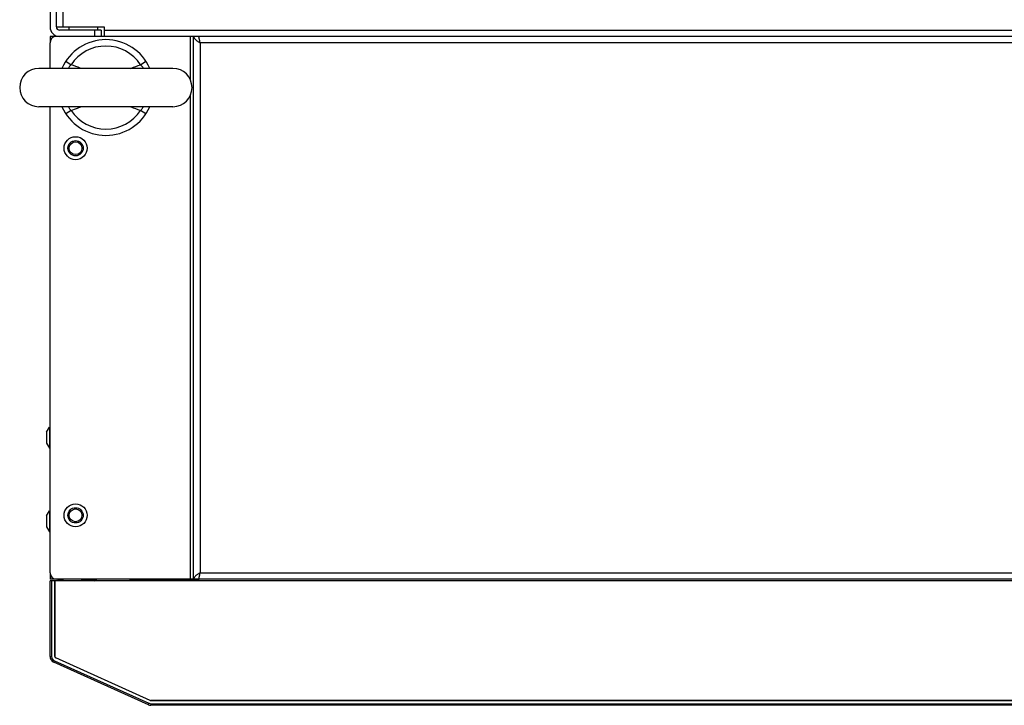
# Model space of a CAD drawing. Extents: x -4139 to -1089, y -1564 to 1941.
# Tile 1 of 160: x -3342 to -3034, y -897 to -682. Entities that reach past the tile are written whole.
import ezdxf

# ---------------------------------------------------------------- set-up
doc = ezdxf.new("R2010")
doc.units = 0
doc.header["$LTSCALE"] = 23.1
for name, color, linetype in [('DIAOHUAN_M12_2_1_AM_0', 7, 'CONTINUOUS'), ('LDZHJ_SZCYZT_M5X14_3_1_AM_', 7, 'CONTINUOUS'), ('SE5M-TOP-COVER-P1-A__4_1_1', 7, 'CONTINUOUS'), ('SE5M-TOP-COVER-P1-A__4_2_1', 7, 'CONTINUOUS'), ('SE5M_BASE_P1_A_3_10_1_AM_0', 7, 'CONTINUOUS'), ('SE5M_BASE_P1_A_3_1_1_AM_0', 7, 'CONTINUOUS'), ('SE5M_BASE_P3_A_3_1_AM_0', 7, 'CONTINUOUS'), ('SE5M_BOTTOM_A_3_1_1_AM_0', 7, 'CONTINUOUS'), ('SE5M_LEFT_P1_A_AM_0', 7, 'CONTINUOUS'), ('SE5M_TOP_A_3_1_1_AM_0', 7, 'CONTINUOUS'), ('SV5M_MAODING_AM_0', 7, 'CONTINUOUS')]:
    doc.layers.add(name, color=color, linetype=linetype)

msp = doc.modelspace()

# ---------------------------------------------------------------- linework, layer by layer
at = {"layer": 'DIAOHUAN_M12_2_1_AM_0', "color": 2}
for p, q in [((-3327.92, -695.49), (-3326.25, -696.59)), ((-3304.53, -696.59), (-3302.86, -695.49)), ((-3326.25, -710.88), (-3327.92, -711.98)), ((-3302.86, -711.98), (-3304.53, -710.88))]:
    msp.add_line(p, q, dxfattribs=at)
at = {"layer": 'DIAOHUAN_M12_2_1_AM_0', "color": 7}
for p, q in [((-3294.39, -697.73), (-3336.39, -697.73)), ((-3294.39, -709.73), (-3336.39, -709.73))]:
    msp.add_line(p, q, dxfattribs=at)
at = {"layer": 'DIAOHUAN_M12_2_1_AM_0', "color": 2}
for points in [[(-3327.14, -697.73), (-3327.14, -697.73), (-3327.04, -697.56), (-3326.92, -697.37), (-3326.79, -697.18), (-3326.63, -696.98), (-3326.45, -696.78), (-3326.25, -696.59)], [(-3323.25, -697.73), (-3323.42, -697.66), (-3324.08, -697.38), (-3324.77, -697.11), (-3325.49, -696.84), (-3326.25, -696.59)], [(-3307.53, -697.73), (-3307.38, -697.67), (-3306.72, -697.39), (-3306.03, -697.11), (-3305.3, -696.84), (-3304.53, -696.59)], [(-3304.53, -696.59), (-3304.33, -696.78), (-3304.15, -696.99), (-3303.99, -697.18), (-3303.85, -697.38), (-3303.74, -697.56), (-3303.64, -697.73)], [(-3326.25, -710.88), (-3326.45, -710.68), (-3326.63, -710.48), (-3326.79, -710.28), (-3326.93, -710.09), (-3327.04, -709.9), (-3327.14, -709.73)], [(-3326.25, -710.88), (-3325.21, -710.52), (-3324.23, -710.15), (-3323.3, -709.76), (-3323.25, -709.73)], [(-3307.53, -709.73), (-3307.5, -709.75), (-3306.81, -710.04), (-3306.09, -710.33), (-3305.33, -710.61), (-3304.53, -710.88)], [(-3303.64, -709.73), (-3303.64, -709.74), (-3303.74, -709.91), (-3303.86, -710.1), (-3303.99, -710.29), (-3304.15, -710.49), (-3304.33, -710.68), (-3304.53, -710.88)]]:
    msp.add_lwpolyline(points, dxfattribs=at)
at = {"layer": 'DIAOHUAN_M12_2_1_AM_0', "color": 7}
for centre, radius, start, end in [((-3315.39, -703.73), 15, 23.5742, 156.4259), ((-3336.39, -703.73), 6, 90, 270), ((-3294.39, -703.73), 6, 270, 90), ((-3315.39, -703.73), 15, 203.5736, 336.4259)]:
    msp.add_arc(centre, radius, start, end, dxfattribs=at)
at = {"layer": 'DIAOHUAN_M12_2_1_AM_0', "color": 2}
for start, end in [(33.3467, 146.6533), (213.3468, 326.6533)]:
    msp.add_arc((-3315.39, -703.73), 13, start, end, dxfattribs=at)
at = {"layer": 'LDZHJ_SZCYZT_M5X14_3_1_AM_', "color": 7}
for p, q in [((-3322.94, -858.02), (-3323.31, -858.23)), ((-3323.14, -857.73), (-3322.96, -857.84)), ((-3322.96, -857.83), (-3322.96, -858.02)), ((-3322.92, -858.01), (-3322.94, -858.02)), ((-3322.61, -857.76), (-3322.35, -857.73)), ((-3321.14, -858.1), (-3321.8, -858.13)), ((-3320.25, -858.05), (-3321.14, -858.1)), ((-3319.82, -858.03), (-3320.25, -858.05)), ((-3318.81, -858.23), (-3318.4, -857.99)), ((-3318.4, -857.87), (-3318.64, -857.73)), ((-3318.4, -857.99), (-3318.43, -858)), ((-3318.39, -857.98), (-3318.4, -857.99)), ((-3318.39, -857.98), (-3318.39, -857.88))]:
    msp.add_line(p, q, dxfattribs=at)
for points in [[(-3321.8, -858.13), (-3322.01, -858.14), (-3322.21, -858.15), (-3322.4, -858.17), (-3322.58, -858.18), (-3322.74, -858.19), (-3322.89, -858.2), (-3323.02, -858.21), (-3323.13, -858.22), (-3323.2, -858.23)], [(-3322.96, -857.83), (-3322.92, -857.81), (-3322.8, -857.78), (-3322.61, -857.76)], [(-3320.49, -857.81), (-3321.29, -857.86), (-3321.67, -857.88), (-3322.03, -857.91), (-3322.34, -857.93), (-3322.6, -857.96), (-3322.8, -857.98), (-3322.92, -858.01)], [(-3320.31, -858.15), (-3321.26, -858.2), (-3321.73, -858.23), (-3321.85, -858.23)], [(-3319.43, -857.73), (-3319.43, -857.73), (-3319.74, -857.76), (-3320.1, -857.78), (-3320.49, -857.81)], [(-3318.43, -858), (-3318.55, -858.03), (-3318.77, -858.05), (-3319.06, -858.08), (-3319.43, -858.1), (-3319.85, -858.13), (-3320.31, -858.15)], [(-3318.58, -857.93), (-3318.68, -857.94), (-3318.79, -857.96), (-3318.93, -857.97), (-3319.08, -857.98), (-3319.24, -857.99), (-3319.42, -858), (-3319.62, -858.02), (-3319.82, -858.03)], [(-3318.45, -857.91), (-3318.5, -857.92), (-3318.58, -857.93)], [(-3318.39, -857.88), (-3318.39, -857.89), (-3318.41, -857.9), (-3318.45, -857.91)], [(-3318.4, -857.87), (-3318.39, -857.88), (-3318.39, -857.88)]]:
    msp.add_lwpolyline(points, dxfattribs=at)
at = {"layer": 'SE5M-TOP-COVER-P1-A__4_1_1', "color": 7}
for p, q in [((-3332.89, -881.94), (-3332.89, -858.23)), ((-3331.39, -858.23), (-3332.89, -858.23)), ((-3331.39, -881.94), (-3331.39, -858.23)), ((-3302.08, -897.06), (-3331.71, -883.76)), ((-3301.47, -895.69), (-3331.09, -882.39)), ((-2856.39, -895.73), (-3301.26, -895.73)), ((-2856.39, -897.23), (-3301.26, -897.23))]:
    msp.add_line(p, q, dxfattribs=at)
at = {"layer": 'SE5M-TOP-COVER-P1-A__4_1_1', "color": 2}
for p, q in [((-3332.39, -858.23), (-3332.39, -881.94)), ((-3332.89, -881.94), (-3332.39, -881.94)), ((-3331.5, -883.31), (-3331.71, -883.76)), ((-3331.5, -883.31), (-3301.88, -896.6)), ((-3302.08, -897.06), (-3301.88, -896.6)), ((-3301.26, -896.73), (-3301.26, -897.23)), ((-3301.26, -896.73), (-2856.39, -896.73))]:
    msp.add_line(p, q, dxfattribs=at)
at = {"layer": 'SE5M-TOP-COVER-P1-A__4_1_1', "color": 7}
for centre, radius, start, end in [((-3330.89, -881.94), 2, 180, 245.8334), ((-3330.89, -881.94), 0.5, 180, 245.8334), ((-3301.26, -895.23), 2, 245.8334, 270), ((-3301.26, -895.23), 0.5, 245.8334, 270)]:
    msp.add_arc(centre, radius, start, end, dxfattribs=at)
at = {"layer": 'SE5M-TOP-COVER-P1-A__4_1_1', "color": 2}
for centre, start, end in [((-3330.89, -881.94), 180, 245.8334), ((-3301.26, -895.23), 245.8334, 270)]:
    msp.add_arc(centre, 1.5, start, end, dxfattribs=at)
at = {"layer": 'SE5M-TOP-COVER-P1-A__4_2_1', "color": 7}
for p, q in [((-3331.39, -858.23), (-3331.39, -881.94)), ((-2739.39, -858.23), (-3331.39, -858.23)), ((-3301.47, -895.69), (-3331.09, -882.39)), ((-3301.26, -895.73), (-2856.39, -895.73))]:
    msp.add_line(p, q, dxfattribs=at)
for centre, start, end in [((-3330.89, -881.94), 180, 245.8334), ((-3301.26, -895.23), 245.8334, 270)]:
    msp.add_arc(centre, 0.5, start, end, dxfattribs=at)
at = {"layer": 'SE5M_BASE_P1_A_3_10_1_AM_0', "color": 7}
for p, q in [((-3326.89, -685.73), (-3326.89, -684.73)), ((-3317.89, -685.73), (-3317.89, -684.73))]:
    msp.add_line(p, q, dxfattribs=at)
at = {"layer": 'SE5M_BASE_P1_A_3_1_1_AM_0', "color": 7}
for p, q in [((-3332.89, -530.73), (-3332.89, -684.73)), ((-3330.89, -684.73), (-3330.89, -530.73)), ((-3316.89, -685.73), (-3329.89, -685.73)), ((-3316.89, -685.73), (-3316.89, -687.73))]:
    msp.add_line(p, q, dxfattribs=at)
at = {"layer": 'SE5M_BASE_P1_A_3_1_1_AM_0', "color": 2}
msp.add_line((-3318.89, -687.73), (-3318.89, -685.73), dxfattribs=at)
at = {"layer": 'SE5M_BASE_P1_A_3_1_1_AM_0', "color": 7}
for radius in [3, 1]:
    msp.add_arc((-3329.89, -684.73), radius, 180, 270, dxfattribs=at)
at = {"layer": 'SE5M_BASE_P3_A_3_1_AM_0', "color": 2}
for p, q in [((-3328.89, -532.73), (-3328.89, -684.73)), ((-3315.89, -685.73), (-2754.89, -685.73))]:
    msp.add_line(p, q, dxfattribs=at)
at = {"layer": 'SE5M_BASE_P3_A_3_1_AM_0', "color": 7}
for p, q in [((-3330.89, -684.73), (-3315.89, -684.73)), ((-3315.89, -684.73), (-3315.89, -687.73))]:
    msp.add_line(p, q, dxfattribs=at)
at = {"layer": 'SE5M_BOTTOM_A_3_1_1_AM_0', "color": 7}
msp.add_line((-3307.89, -857.73), (-3307.89, -858.23), dxfattribs=at)
at = {"layer": 'SE5M_BOTTOM_A_3_1_1_AM_0', "color": 2}
msp.add_line((-3286.39, -857.83), (-3307.89, -857.83), dxfattribs=at)
at = {"layer": 'SE5M_LEFT_P1_A_AM_0', "color": 3}
for p, q in [((-3332.89, -687.73), (-3332.89, -689.73)), ((-3330.89, -687.73), (-3332.89, -687.73)), ((-3332.89, -855.73), (-3332.89, -857.73)), ((-3330.89, -857.73), (-3332.89, -857.73)), ((-3330.39, -857.83), (-3330.39, -858.23))]:
    msp.add_line(p, q, dxfattribs=at)
at = {"layer": 'SE5M_LEFT_P1_A_AM_0', "color": 2}
msp.add_line((-3328.89, -857.83), (-3330.39, -857.83), dxfattribs=at)
at = {"layer": 'SE5M_LEFT_P1_A_AM_0', "color": 7}
msp.add_line((-3328.89, -857.83), (-3328.89, -858.23), dxfattribs=at)
at = {"layer": 'SE5M_LEFT_P1_A_AM_0', "color": 3}
for centre in [(-3324.89, -722.73), (-3324.89, -837.73)]:
    msp.add_circle(centre, 2, dxfattribs=at)
msp.add_arc((-3330.49, -857.83), 0.1, 0, 90, dxfattribs=at)
at = {"layer": 'SE5M_LEFT_P1_A_AM_0', "color": 7}
msp.add_arc((-3330.49, -857.83), 1.6, 0, 3.5911, dxfattribs=at)
at = {"layer": 'SE5M_TOP_A_3_1_1_AM_0', "color": 7}
for p, q in [((-2739.89, -687.73), (-3330.89, -687.73)), ((-3287.89, -857.73), (-3287.89, -687.73)), ((-3332.89, -697.73), (-3332.89, -689.73)), ((-3332.89, -855.73), (-3332.89, -709.73)), ((-2739.89, -857.73), (-3330.89, -857.73)), ((-3286.39, -857.73), (-3286.39, -858.23))]:
    msp.add_line(p, q, dxfattribs=at)
at = {"layer": 'SE5M_TOP_A_3_1_1_AM_0', "color": 2}
for p, q in [((-3288.89, -701.34), (-3288.89, -687.73)), ((-3285.89, -689.73), (-3285.89, -855.73)), ((-2784.89, -689.73), (-3285.89, -689.73)), ((-3288.89, -857.73), (-3288.89, -706.13)), ((-3285.89, -855.73), (-2784.89, -855.73))]:
    msp.add_line(p, q, dxfattribs=at)
at = {"layer": 'SE5M_TOP_A_3_1_1_AM_0', "color": 7}
for points in [[(-3287.89, -687.73), (-3287.88, -687.84), (-3287.86, -687.96), (-3287.82, -688.07), (-3287.77, -688.18), (-3287.7, -688.29), (-3287.62, -688.4), (-3287.53, -688.51), (-3287.42, -688.62), (-3287.3, -688.73), (-3287.18, -688.84), (-3287.04, -688.96), (-3286.89, -689.07), (-3286.73, -689.18), (-3286.57, -689.29), (-3286.41, -689.4)], [(-3285.97, -689.22), (-3286, -689.05), (-3286.03, -688.89), (-3286.06, -688.73), (-3286.08, -688.59), (-3286.11, -688.45), (-3286.14, -688.32), (-3286.17, -688.2), (-3286.2, -688.1), (-3286.22, -688), (-3286.25, -687.92), (-3286.28, -687.85), (-3286.31, -687.8), (-3286.33, -687.76), (-3286.36, -687.74), (-3286.39, -687.73)], [(-3286.41, -689.4), (-3286.24, -689.51), (-3286.06, -689.62), (-3285.89, -689.73)], [(-3285.89, -689.73), (-3285.92, -689.56), (-3285.97, -689.22)], [(-3286.41, -856.07), (-3286.57, -856.18), (-3286.73, -856.29), (-3286.89, -856.4), (-3287.04, -856.51), (-3287.18, -856.62), (-3287.3, -856.73), (-3287.42, -856.84), (-3287.53, -856.96), (-3287.62, -857.07), (-3287.7, -857.18), (-3287.77, -857.29), (-3287.82, -857.4), (-3287.86, -857.51), (-3287.88, -857.62), (-3287.89, -857.73)], [(-3285.89, -855.73), (-3286.06, -855.84), (-3286.24, -855.96), (-3286.41, -856.07)], [(-3286.39, -857.73), (-3286.36, -857.73), (-3286.33, -857.7), (-3286.31, -857.67), (-3286.28, -857.61), (-3286.25, -857.55), (-3286.22, -857.47), (-3286.2, -857.37), (-3286.17, -857.27), (-3286.14, -857.15), (-3286.11, -857.02), (-3286.08, -856.88), (-3286.06, -856.73), (-3286.03, -856.58), (-3286, -856.42), (-3285.97, -856.25), (-3285.95, -856.08), (-3285.89, -855.73)]]:
    msp.add_lwpolyline(points, dxfattribs=at)
for centre, radius in [((-3324.89, -722.73), 3.6), ((-3324.89, -722.73), 2.4), ((-3324.89, -837.73), 3.6), ((-3324.89, -837.73), 2.4)]:
    msp.add_circle(centre, radius, dxfattribs=at)
for centre, start, end in [((-3330.89, -689.73), 90, 180), ((-3330.89, -855.73), 180, 270)]:
    msp.add_arc(centre, 2, start, end, dxfattribs=at)
at = {"layer": 'SV5M_MAODING_AM_0', "color": 7}
for p, q in [((-3333.99, -811.69), (-3333.09, -810.13)), ((-3333.09, -810.13), (-3333.09, -816.73)), ((-3333.09, -810.13), (-3332.89, -810.13)), ((-3333.99, -811.69), (-3333.99, -815.17)), ((-3333.99, -815.17), (-3333.09, -816.73)), ((-3333.09, -816.73), (-3332.89, -816.73)), ((-3333.99, -837.89), (-3333.09, -836.33)), ((-3333.99, -837.89), (-3333.99, -841.37)), ((-3333.09, -836.33), (-3333.09, -842.93)), ((-3333.09, -836.33), (-3332.89, -836.33)), ((-3333.99, -841.37), (-3333.09, -842.93)), ((-3333.09, -842.93), (-3332.89, -842.93))]:
    msp.add_line(p, q, dxfattribs=at)

doc.saveas('drawing.dxf')
